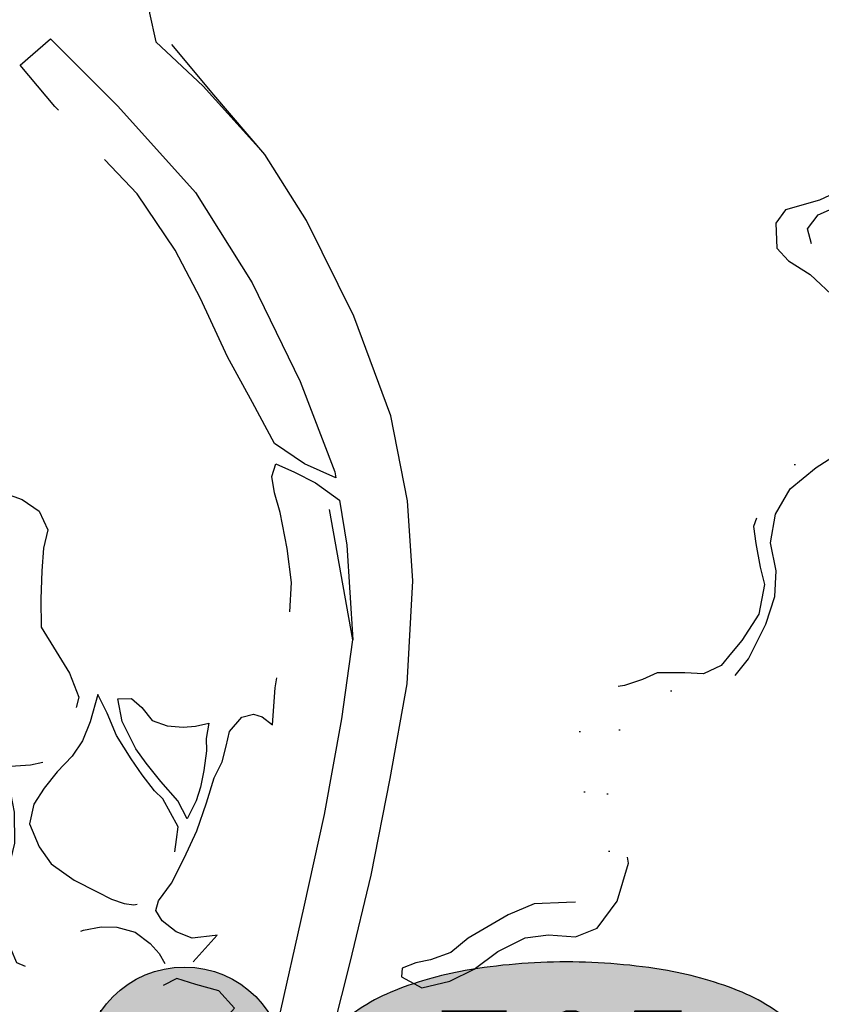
# Model space of a CAD drawing. Header units: feet. Extents: x 30669 to 99318, y 4696 to 26220.
# Tile 56 of 128: x 81550 to 81908, y 15892 to 16331. Entities that reach past the tile are written whole.
import ezdxf
from ezdxf.enums import TextEntityAlignment as Align

# ---------------------------------------------------------------- set-up
doc = ezdxf.new("R2010")
doc.units = ezdxf.units.FT
doc.header["$LTSCALE"] = 600
doc.header["$MEASUREMENT"] = 0
doc.linetypes.add('AERO102', pattern=[0.39999999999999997, 0.2, -0.05, 0, -0.05, 0, -0.05, 0, -0.05])
doc.linetypes.add('AERO5', pattern=[0.35, 0.3, -0.05])
doc.layers.get('0').update_dxf_attribs({"linetype": 'CONTINUOUS'})
for name, color, linetype in [('ELIG', 253, 'CONTINUOUS'), ('ELTWR', 2, 'CONTINUOUS'), ('ELYSP', 251, 'CONTINUOUS'), ('ELYSU', 251, 'CONTINUOUS'), ('EMASK', 155, 'CONTINUOUS'), ('ESRGOV', 2, 'CONTINUOUS')]:
    doc.layers.add(name, color=color, linetype=linetype)
doc.styles.add('L80', font='simplex', dxfattribs={"height": 48})

# ---------------------------------------------------------------- blocks, each defined once
blk = doc.blocks.new('Ovalid')
at = {"layer": 'EMASK'}
h = blk.add_hatch(color=256, dxfattribs=at)
edge = h.paths.add_edge_path()
edge.add_arc((0.1493179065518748, 0), 0.0354820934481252, 0, 44.83083950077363)
edge.add_arc((0.0787616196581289, -0.0701408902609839), 0.1349704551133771, 44.83083950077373, 67.38013505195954)
edge.add_arc((0.0313269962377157, -0.1839839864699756), 0.2583004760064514, 67.38013505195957, 80.20784530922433)
edge.add_arc((-1e-16, -0.3654961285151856), 0.4424961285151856, 80.2078453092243, 89.99999999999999)
edge.add_arc((-1e-16, -0.365496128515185), 0.4424961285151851, 89.99999999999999, 99.79215469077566)
edge.add_arc((-0.0313269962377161, -0.1839839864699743), 0.25830047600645, 99.79215469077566, 112.6198649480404)
edge.add_arc((-0.0787616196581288, -0.0701408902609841), 0.1349704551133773, 112.6198649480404, 135.1691604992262)
edge.add_arc((-0.1493179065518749, 0), 0.0354820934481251, 135.1691604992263, 180.0000000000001)
edge.add_arc((-0.1493179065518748, 0), 0.0354820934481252, 180, 224.8308395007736)
edge.add_arc((-0.0787616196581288, 0.0701408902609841), 0.1349704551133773, 224.8308395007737, 247.3801350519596)
edge.add_arc((-0.0313269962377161, 0.1839839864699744), 0.2583004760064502, 247.3801350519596, 260.2078453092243)
edge.add_arc((1e-16, 0.3654961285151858), 0.4424961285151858, 260.2078453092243, 270)
edge.add_arc((1e-16, 0.3654961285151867), 0.4424961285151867, 270, 279.7921546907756)
edge.add_arc((0.0313269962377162, 0.1839839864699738), 0.2583004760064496, 279.7921546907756, 292.6198649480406)
edge.add_arc((0.0787616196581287, 0.0701408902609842), 0.1349704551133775, 292.6198649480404, 315.1691604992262)
edge.add_arc((0.1493179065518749, -1e-16), 0.0354820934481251, 315.1691604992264, 360.0000000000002)
blk.add_lwpolyline([(0.1848, 0, 0.1981451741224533), (0.1744815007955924, 0.0250154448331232, 0.0987085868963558), (0.130673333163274, 0.0544472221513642, 0.0560299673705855), (0.0752573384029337, 0.070553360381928, 0.0427523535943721), (0, 0.077, 0.0427523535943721), (-0.0752573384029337, 0.070553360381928, 0.0560299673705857), (-0.1306733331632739, 0.0544472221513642, 0.0987085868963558), (-0.1744815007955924, 0.0250154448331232, 0.1981451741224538), (-0.1848, 0, 0.1981451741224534), (-0.1744815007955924, -0.0250154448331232, 0.0987085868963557), (-0.130673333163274, -0.0544472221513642, 0.0560299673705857), (-0.0752573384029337, -0.070553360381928, 0.0427523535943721), (0, -0.077, 0.042752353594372), (0.0752573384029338, -0.070553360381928, 0.0560299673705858), (0.1306733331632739, -0.0544472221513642, 0.0987085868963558), (0.1744815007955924, -0.0250154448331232, 0.1981451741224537)], format="xyb", close=True)
at = {"style": 'L80'}
blk.add_attdef('ID', text='', height=0.08, dxfattribs=at).set_placement((0, 0), align=Align.MIDDLE)
blk = doc.blocks.new('FND-GOVT PRI MON')
at = {"layer": 'EMASK', "linetype": 'ByBlock'}
h = blk.add_hatch(color=256, dxfattribs=at)
edge = h.paths.add_edge_path()
edge.add_ellipse((0, 0), major_axis=(0.0530330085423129, 0.0530330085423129), ratio=0.9999999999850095, start_angle=314.9999999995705, end_angle=674.9999999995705)
at = {"layer": 'ESRGOV', "linetype": 'ByBlock'}
h = blk.add_hatch(color=256, dxfattribs=at)
edge = h.paths.add_edge_path()
edge.add_ellipse((0, 0), major_axis=(0.05303300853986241, 0.05303300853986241), ratio=0.9999999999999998, start_angle=380.02503467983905, end_angle=429.974965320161, ccw=False)
edge.add_ellipse((0.1049999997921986, 0), major_axis=(-0.07071067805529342, 0.07071067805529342), ratio=0.9999999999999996, start_angle=2.166571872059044, end_angle=87.83342812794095)
edge.add_ellipse((0, 0), major_axis=(0.05303300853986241, 0.05303300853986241), ratio=0.9999999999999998, start_angle=200.025034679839, end_angle=249.974965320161, ccw=False)
edge.add_ellipse((-0.1049999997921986, 0), major_axis=(-0.07071067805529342, 0.07071067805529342), ratio=0.9999999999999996, start_angle=182.166571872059, end_angle=267.8334281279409)
h = blk.add_hatch(color=256, dxfattribs=at)
edge = h.paths.add_edge_path()
edge.add_ellipse((0, 0), major_axis=(-0.0530330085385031, 0.0530330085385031), ratio=1, start_angle=20.025034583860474, end_angle=69.97496541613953, ccw=False)
edge.add_ellipse((0, 0.1050000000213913), major_axis=(0.0707106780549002, 0.0707106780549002), ratio=1, start_angle=182.1665719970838, end_angle=267.8334280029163)
edge.add_ellipse((0, 0), major_axis=(-0.0530330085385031, 0.0530330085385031), ratio=1, start_angle=200.0250345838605, end_angle=249.97496541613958, ccw=False)
edge.add_ellipse((0, -0.1050000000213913), major_axis=(0.0707106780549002, 0.0707106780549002), ratio=1, start_angle=2.166571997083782, end_angle=87.83342800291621)
blk.add_circle((0, 0), 0.0749999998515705, dxfattribs=at)

msp = doc.modelspace()

# ---------------------------------------------------------------- linework, layer by layer
at = {"layer": 'ELIG', "linetype": 'Continuous', "elevation": -54.68164916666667, "flags": 128}
for points in [[(81663.55076448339, 15744.44290067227), (81666.48448023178, 15780.85787091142), (81677.91806163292, 15826.50134752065), (81690.3884707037, 15881.25551089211), (81697.9023305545, 15910.72082480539), (81707.26143711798, 15949.72661188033), (81715.77542625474, 15992.72205444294), (81723.25227566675, 16035.07635948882), (81725.87656681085, 16080.96862380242), (81723.50806733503, 16116.69902938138), (81715.94243653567, 16154.66752771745), (81699.55563097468, 16199.0012928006), (81678.34705562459, 16241.77090365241), (81659.84470889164, 16271.25911489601), (81636.96123674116, 16297.83680576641), (81618.29028174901, 16320.23357042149)], [(81626.92438382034, 15746.14506770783), (81636.89682736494, 15774.7608744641), (81648.4021089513, 15820.42876878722), (81665.68663366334, 15884.11718441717), (81677.23110557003, 15934.99689424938), (81686.36167627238, 15976.70858883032), (81694.09077319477, 16019.40926142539), (81699.10250143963, 16054.64545587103), (81688.66148966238, 16112.81262643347)]]:
    msp.add_lwpolyline(points, dxfattribs=at)
at = {"layer": 'ELTWR', "linetype": 'AERO102', "elevation": -54.68164916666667, "flags": 128}
for points in [[(81901.80080980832, 16646.09302166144), (81896.01348196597, 16635.96731031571), (81891.78154777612, 16621.60079776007), (81887.45944958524, 16604.87306569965), (81885.62473563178, 16595.13591503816), (81888.33060194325, 16583.82340905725), (81893.90101218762, 16578.04882890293), (81903.44408964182, 16579.16354916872), (81910.8448256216, 16584.15642259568), (81919.52532291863, 16583.62282618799), (81932.32632431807, 16578.75221579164), (81941.27779949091, 16568.04487096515), (81937.14149797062, 16559.83310410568), (81929.83530148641, 16557.30982805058), (81922.07869583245, 16560.35601356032), (81912.3739379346, 16561.56133303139), (81901.44835536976, 16554.96813405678), (81896.4974775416, 16546.63163616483), (81905.88333652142, 16536.51388475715), (81910.29682515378, 16527.90370635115), (81907.70115103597, 16514.73515327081), (81900.26962139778, 16503.46414580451), (81893.58970248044, 16489.74718274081), (81891.46200248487, 16476.80465439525), (81894.19925939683, 16469.95234263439), (81896.9113619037, 16457.19282033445), (81904.37312987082, 16447.4562651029), (81912.92998628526, 16436.46530912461), (81921.05504743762, 16414.02632329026), (81925.94112786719, 16393.38257296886), (81927.84335218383, 16374.57530413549), (81926.20809060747, 16364.38605052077), (81928.02051840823, 16352.62891609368), (81932.15375498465, 16343.27146170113), (81935.54897185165, 16334.87371701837), (81933.64275266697, 16321.20060271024), (81929.37445328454, 16307.66029455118), (81926.30880287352, 16300.86805747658), (81928.33771360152, 16292.36726061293), (81933.34103028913, 16283.47365220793), (81935.06846558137, 16276.9028562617), (81931.21315819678, 16266.47518445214), (81921.95385881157, 16257.64153729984), (81907.3271545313, 16250.86534500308), (81892.16035907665, 16246.46062159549), (81887.83987940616, 16240.5454698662), (81888.34300326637, 16229.43789765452), (81893.52764796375, 16223.75397622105), (81903.16028729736, 16217.66760827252), (81914.96622868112, 16206.65691307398), (81923.04111322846, 16192.71928503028), (81930.30358667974, 16181.15091084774), (81937.33853851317, 16177.11555344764), (81940.3185265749, 16172.05655934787), (81935.35304133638, 16163.95603473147), (81921.04249516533, 16149.97020185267), (81905.49399457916, 16139.27698007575), (81892.45597503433, 16130.20298782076), (81882.40056056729, 16117.89128765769), (81877.88103007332, 16105.2548845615), (81878.91023615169, 16097.67241901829), (81880.87025866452, 16087.05694469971), (81882.72122743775, 16079.40574664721), (81880.26799077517, 16066.17115700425), (81872.6106175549, 16054.38367684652), (81868.11818476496, 16048.85883458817), (81863.50885775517, 16043.27256589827), (81855.50310209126, 16039.47835477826), (81847.18507814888, 16039.93722984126), (81834.91368498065, 16039.86674403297), (81828.28866171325, 16036.92405863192), (81820.33378699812, 16034.34831157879), (81814.03876539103, 16033.10226026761), (81809.78347798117, 16030.13521279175), (81803.72645877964, 16027.50260867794), (81800.95268851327, 16021.36928174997), (81801.48828557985, 16015.96889620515), (81798.78779174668, 16010.91994381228), (81794.96951421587, 16005.32338972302), (81798.74983348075, 15998.65620630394), (81800.49733428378, 15993.20480739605), (81802.8150134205, 15985.51708844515), (81809.78957700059, 15976.66983086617), (81814.29971318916, 15967.98612866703), (81812.81648435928, 15955.14192742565), (81809.83819611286, 15945.97236504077), (81802.8695892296, 15937.77890521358), (81794.48720827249, 15937.52439544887), (81780.0485771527, 15936.87528116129), (81768.36523932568, 15931.89441236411), (81750.52579887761, 15921.54873024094), (81742.76882573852, 15915.18356183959), (81733.75772617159, 15911.93675853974), (81727.11904568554, 15910.48359919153), (81721.02508979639, 15908.21777771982), (81720.75000606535, 15904.27331892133), (81729.92603727, 15899.36346142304)], [(81729.92603727, 15899.36346142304), (81742.40930323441, 15902.43095311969), (81753.19454368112, 15907.68574827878), (81763.75118205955, 15915.64973110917), (81775.90214442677, 15921.68683748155), (81786.35326780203, 15923.01021291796), (81798.45911247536, 15922.17822585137), (81808.0671475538, 15926.09009656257), (81817.04417632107, 15938.01578381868), (81822.05428453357, 15954.96085583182), (81819.10764460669, 15972.02425576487), (81812.76931015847, 15985.11749207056), (81812.63506945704, 16006.2378081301), (81824.53347592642, 16024.29980163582), (81839.76460294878, 16031.69527144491), (81856.87944475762, 16033.88164131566), (81868.12711172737, 16036.7108959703), (81875.7219886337, 16046.22959711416), (81883.322934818, 16061.6255900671), (81887.38933323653, 16073.95094896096), (81887.92208534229, 16085.4371130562), (81885.47547177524, 16097.88696985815), (81887.69567846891, 16110.79855035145), (81894.30113612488, 16122.02663229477), (81905.89357153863, 16131.51116796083), (81926.37969428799, 16144.85705936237), (81935.30578862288, 16154.42888192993), (81945.92222736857, 16163.9823185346), (81948.51206684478, 16171.42453361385), (81945.68079211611, 16179.03297457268), (81936.50162538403, 16189.64056010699), (81923.96442216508, 16203.3896752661), (81916.3240363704, 16216.93573008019), (81904.314085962, 16229.27459717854), (81901.95802522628, 16238.05099995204), (81906.75820932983, 16244.26132471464), (81918.56298530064, 16249.56623178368), (81934.88020608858, 16260.37997752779), (81943.60618489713, 16272.22512303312), (81943.77283023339, 16280.71444966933), (81935.71507694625, 16291.03949026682), (81933.9410969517, 16301.70466070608), (81939.1928892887, 16310.08989180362), (81942.00665967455, 16325.94711524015), (81938.87390196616, 16348.00448544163), (81935.07202397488, 16364.51901991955), (81935.0889182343, 16384.654654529), (81930.11378336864, 16409.38535832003), (81923.68435263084, 16429.10538909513), (81916.92983918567, 16444.28382320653), (81907.97896095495, 16453.17322821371), (81901.93738958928, 16463.91961778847), (81900.60315510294, 16476.69710659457), (81902.55214410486, 16488.2512341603), (81907.06448821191, 16501.08110079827), (81914.00062340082, 16511.04591605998), (81918.09955972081, 16521.59663935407), (81916.27288681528, 16531.62085342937), (81910.06254932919, 16537.55971831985), (81906.98897563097, 16545.30437326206), (81911.46194351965, 16551.79358409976), (81920.53788209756, 16554.91699905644), (81930.77833022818, 16553.5091944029), (81937.87317559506, 16556.26119113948), (81942.02769098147, 16562.10736299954), (81942.95023087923, 16570.53975364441), (81940.06734584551, 16578.75423068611), (81933.25959085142, 16584.86480133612), (81921.23226936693, 16589.28505453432), (81908.4295614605, 16589.52543177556), (81899.25644459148, 16588.29020026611), (81894.74723163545, 16593.02627471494), (81894.49727851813, 16600.53258672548), (81898.1842534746, 16615.5608075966), (81904.36634725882, 16636.54609298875), (81908.97467374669, 16646.62821269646)], [(81328.03302807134, 15565.47398607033), (81330.37577880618, 15581.25607237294), (81340.70024942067, 15596.33294600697), (81343.18114104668, 15610.79865692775), (81340.11954653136, 15625.10327529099), (81339.32421990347, 15641.58333072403), (81346.15914183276, 15657.53812494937), (81354.94096497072, 15673.9325587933), (81355.24120878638, 15688.32144030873), (81352.60863163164, 15699.57964003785), (81350.52598981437, 15712.36827493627), (81355.7189981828, 15720.41432487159), (81365.9947838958, 15725.54726609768), (81379.49292284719, 15725.48171907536), (81398.21332423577, 15727.78581474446), (81412.56839503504, 15734.03804711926), (81424.94733600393, 15743.24968554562), (81433.29624677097, 15754.26684488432), (81439.70587122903, 15762.67872727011), (81448.69749317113, 15768.02857993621), (81459.42700790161, 15771.65462554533), (81471.70500475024, 15779.68944894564), (81482.81519915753, 15793.39410653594), (81486.95615049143, 15805.92770481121), (81490.18619152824, 15817.41908870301), (81497.86487762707, 15827.82548688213), (81504.63201572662, 15836.73352908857), (81508.25691015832, 15848.65947794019), (81507.3537003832, 15863.16845491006), (81511.30910391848, 15873.67690310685), (81517.26930713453, 15876.22879704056), (81526.58459986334, 15872.0458576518), (81532.56746770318, 15867.29686806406), (81537.37185369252, 15862.08108918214), (81544.67517156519, 15857.43094470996), (81555.51034125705, 15855.1721090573), (81565.73998382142, 15857.22607045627), (81571.35181364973, 15862.73084720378), (81570.64204951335, 15867.0054438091), (81573.31302768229, 15872.37866911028), (81581.80883938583, 15877.25582257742), (81593.53071667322, 15878.86408564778), (81600.33174075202, 15876.1759852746), (81606.54696268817, 15874.70990560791), (81616.43142253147, 15878.42062110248), (81633.4045832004, 15884.04970791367), (81642.86790066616, 15886.51479694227), (81646.18819088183, 15890.31256131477), (81639.19478867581, 15898.11295959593), (81628.95966623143, 15900.88269489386), (81620.43728368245, 15903.49995469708), (81613.38536383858, 15899.92188597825), (81607.44397509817, 15897.08816266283), (81598.26301774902, 15892.8272284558), (81576.96078579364, 15886.26085437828), (81566.96895175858, 15884.94346777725), (81559.84164742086, 15882.82414568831), (81557.32610077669, 15877.71657775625), (81559.01396964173, 15870.82995904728), (81556.66421885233, 15865.6371370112), (81547.39606776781, 15863.90776208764), (81541.69167021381, 15869.81746089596), (81541.56104351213, 15876.28922690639), (81536.21690536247, 15880.60810595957), (81527.02144649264, 15880.64236460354), (81513.28169867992, 15884.2240861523), (81502.5805417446, 15884.07044157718), (81494.90158283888, 15876.92913195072), (81493.19817663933, 15869.14056204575), (81495.15415146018, 15863.76556403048), (81496.87921709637, 15854.38575491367), (81499.86955676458, 15850.11453012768), (81498.36036675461, 15841.80812155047), (81492.39492950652, 15835.61365523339), (81483.90239645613, 15823.25802587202), (81479.27813423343, 15812.5588762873), (81477.74204406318, 15798.91948470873), (81470.35032821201, 15786.97657302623), (81461.05695651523, 15779.34326772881), (81449.55898166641, 15773.47029038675), (81440.98053287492, 15770.24862725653), (81431.62947038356, 15765.96128912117), (81425.35983479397, 15755.81631795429), (81418.36794844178, 15746.50011471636), (81409.9917105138, 15739.60068827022), (81398.09687643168, 15735.99378127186), (81385.85304506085, 15731.95651637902), (81375.64919675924, 15732.689070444), (81368.13370524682, 15734.19453538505), (81361.11374965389, 15731.95924597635), (81355.49959136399, 15735.18649790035), (81346.89447856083, 15734.26134767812), (81334.61894302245, 15726.75489570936), (81327.45028681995, 15720.83147865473), (81324.23139338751, 15717.56704419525), (81331.9756808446, 15711.22926398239), (81343.31036794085, 15699.99247784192), (81346.2406547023, 15683.73927872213), (81338.53932532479, 15665.18773662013), (81330.75182766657, 15645.37764018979), (81328.54121626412, 15629.87714863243), (81332.48630074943, 15615.53457718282), (81332.43180816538, 15605.06548730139), (81326.27030308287, 15595.90386761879), (81321.19257192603, 15584.58520588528), (81319.619948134, 15571.61778473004), (81315.08180070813, 15561.04178885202), (81310.98894638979, 15555.22967658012), (81297.72937831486, 15539.41100835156), (81293.59628169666, 15536.24297408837), (81297.09675197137, 15529.13370246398), (81304.22996470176, 15524.45715406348), (81313.85670836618, 15524.0279758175), (81320.41087834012, 15529.83070047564), (81320.87819082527, 15539.35648729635), (81323.61437549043, 15554.01767816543), (81328.03302807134, 15565.47398607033)]]:
    msp.add_lwpolyline(points, dxfattribs=at)
at = {"layer": 'ELYSP', "linetype": 'Continuous', "elevation": -54.68164916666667, "flags": 128}
for points in [[(81564.09786000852, 16322.78598673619), (81594.16852261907, 16292.73009228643), (81628.86401556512, 16254.19019347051), (81654.18821574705, 16213.99103094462), (81675.61150131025, 16169.85080466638), (81691.00247027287, 16129.65788351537), (81691.44594493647, 16126.91974922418)], [(81659.84470889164, 16271.25911489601), (81632.25407088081, 16301.65006427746), (81611.17790433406, 16321.42386346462)], [(81693.04825124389, 16117.02667030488), (81696.30683624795, 16096.90727212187), (81699.10250143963, 16054.64545587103)]]:
    msp.add_lwpolyline(points, dxfattribs=at)
at = {"layer": 'ELYSU', "linetype": 'AERO5', "elevation": -54.68164916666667, "flags": 128}
for points in [[(81786.09108919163, 16492.50623650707), (81759.42741572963, 16489.81538951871), (81730.54322718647, 16486.58421671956), (81702.50348386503, 16486.22499464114), (81681.35499116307, 16481.63390609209), (81654.2726239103, 16479.36448485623), (81641.40843608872, 16478.58635569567), (81632.70364292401, 16476.74693608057), (81628.29501932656, 16472.10979085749), (81624.1204241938, 16458.80436064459), (81623.65859158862, 16444.45487712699), (81622.80789593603, 16436.69008141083), (81621.20122679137, 16430.12418263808), (81619.57295772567, 16421.86459308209), (81615.83135389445, 16412.7944764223), (81612.50645073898, 16404.86488852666), (81610.78540065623, 16392.42279327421), (81607.93318246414, 16377.65753382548), (81606.89265517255, 16365.47856842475), (81607.72838347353, 16351.5490551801), (81608.31272646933, 16344.7090743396), (81608.35176970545, 16334.3206284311), (81611.17824473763, 16321.42231006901)], [(81691.44494515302, 16126.92019765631), (81677.5267908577, 16133.16289750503), (81664.1000156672, 16142.21135472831), (81654.32038741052, 16160.6200757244), (81643.14317887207, 16180.96292577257), (81631.11478514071, 16206.89668160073), (81619.71441624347, 16228.54106498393), (81602.73952169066, 16253.72524288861), (81584.94261557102, 16272.48733818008), (81566.09336537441, 16292.6622090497), (81550.63312280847, 16311.08753208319), (81564.09727938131, 16322.78548227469)], [(81369.09095422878, 16192.87589358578), (81378.43213546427, 16194.88895169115), (81393.58441149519, 16193.34730119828), (81404.75025872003, 16189.82519886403), (81416.0071931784, 16184.71668828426), (81425.01767790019, 16179.53986465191), (81434.14583493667, 16171.62208081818), (81444.95273481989, 16159.7084969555), (81451.58069621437, 16150.96253307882), (81453.39616048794, 16144.0948972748), (81452.67895591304, 16130.69189476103), (81445.68624703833, 16118.00229131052), (81440.22302465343, 16110.98774184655), (81436.66399986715, 16106.52853857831), (81438.50711910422, 16100.8920240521), (81446.68437995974, 16088.54799064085), (81451.50259008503, 16074.51837757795), (81457.9631280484, 16060.08547369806), (81462.56966076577, 16048.41426924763), (81468.66175077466, 16040.85523736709), (81478.35351460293, 16039.31822396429), (81488.9579487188, 16044.58905872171), (81491.56466303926, 16054.44679955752), (81482.01401187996, 16067.03875846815), (81471.42949059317, 16076.55149019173), (81461.07655436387, 16087.10913224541), (81453.61698762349, 16099.50046667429), (81453.87084093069, 16111.79809534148), (81462.31513549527, 16122.47918525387), (81470.16081500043, 16133.06615512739), (81479.67397523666, 16141.67850262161), (81489.09335078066, 16143.71939102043), (81500.19197661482, 16138.65034464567), (81507.05251250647, 16126.99838318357), (81513.14452207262, 16113.10277015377), (81515.93878118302, 16107.00307278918), (81521.38309441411, 16101.62300917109), (81526.57397530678, 16094.49207141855), (81531.60237113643, 16096.54933994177), (81533.06751333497, 16100.37232831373), (81527.139889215, 16107.58684062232), (81523.77417528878, 16116.79899318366), (81529.28057055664, 16121.99974368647), (81542.01748926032, 16120.6292020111), (81551.50989236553, 16117.26364982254), (81559.05742339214, 16112.05729780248), (81562.94373814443, 16103.71540650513), (81560.93377818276, 16095.5071798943), (81560.31719143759, 16085.41068033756), (81559.86953772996, 16072.79739733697), (81559.90804656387, 16060.32190564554), (81566.65972259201, 16049.51109284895), (81572.62454348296, 16039.80339013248), (81576.7023912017, 16029.12565413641), (81574.06066710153, 16018.0760215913), (81569.25145768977, 16007.43548754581), (81563.38739307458, 16000.44566246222), (81555.16541607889, 15998.74724811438), (81546.22987310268, 15998.09763759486), (81538.37374279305, 16001.52246847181), (81533.87390321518, 16002.37999726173), (81531.8436086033, 16000.21916760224), (81534.49906367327, 15997.257065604), (81541.09287749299, 15994.75510997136), (81545.73769109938, 15989.31624966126), (81547.86392525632, 15977.78202823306), (81548.04050877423, 15963.99344132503), (81545.55852548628, 15953.32112418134), (81540.68117145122, 15945.08127384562), (81534.43683540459, 15939.69827210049), (81523.82718149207, 15937.12472627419), (81513.75774901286, 15935.74998789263), (81507.95687081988, 15934.40890236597), (81501.1043906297, 15931.51741148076), (81495.66850964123, 15926.72499043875), (81489.55346127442, 15919.65134343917), (81485.8976205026, 15915.11142999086), (81481.27320408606, 15910.59790774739), (81475.62081839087, 15908.7282161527), (81467.50671181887, 15910.13956105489), (81459.73069474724, 15915.28551576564), (81449.12239927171, 15925.65095803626), (81439.99197846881, 15934.81894827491), (81427.85350790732, 15943.60791811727), (81419.08750429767, 15949.92784238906)], [(81627.85512914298, 15911.05930768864), (81638.51819303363, 15922.85495094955), (81637.5453081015, 15922.76968412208), (81627.407756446, 15921.51826787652), (81620.26341034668, 15924.30772815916), (81613.94159598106, 15929.26645552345), (81611.16099408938, 15933.87662683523), (81612.3618448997, 15938.27510650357), (81618.15227077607, 15946.14945067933), (81623.75389564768, 15957.19975909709), (81629.36395794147, 15969.4578303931), (81633.7049331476, 15981.99874746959), (81637.11106816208, 15993.05724594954), (81640.72245956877, 16000.28709351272), (81642.47707300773, 16007.16443955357), (81644.01787401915, 16013.74213484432), (81649.50199349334, 16020.20909533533), (81654.66270980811, 16021.56351179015), (81658.52423548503, 16020.30260052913), (81663.21941202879, 16016.75818315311), (81664.39960556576, 16033.2354531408), (81667.11799215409, 16049.42874600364), (81670.82148870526, 16063.80100003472), (81671.7007015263, 16080.23281698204), (81669.68072445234, 16095.44446486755), (81666.69175594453, 16111.51599696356), (81664.15816904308, 16120.3085055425), (81662.87671545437, 16127.54460353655), (81664.75376704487, 16133.23323581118), (81673.08283118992, 16129.46354850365), (81682.37316490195, 16124.72881307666), (81693.04913249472, 16117.02603447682)], [(81610.58716165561, 15987.34367558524), (81605.10278727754, 15994.38337039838), (81600.12038040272, 16001.59070904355), (81593.52892718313, 16011.94206407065), (81589.4567674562, 16022.01283708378), (81585.23859034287, 16030.21348847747), (81581.77839643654, 16018.09397386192), (81578.41266309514, 16009.58601757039), (81573.76504614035, 16002.80779096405), (81567.14399163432, 15995.76659021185), (81561.22435700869, 15988.4409303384), (81556.6945553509, 15981.35333907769), (81554.72136364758, 15972.62409585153), (81559.03996320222, 15962.3745329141), (81564.46843071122, 15954.69053536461), (81574.64028780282, 15947.41402146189), (81584.93175835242, 15942.17773432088), (81591.35283729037, 15938.96676935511), (81597.04889058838, 15937.04720803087), (81601.3340326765, 15936.42161388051), (81605.94175540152, 15937.53516355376), (81608.55168216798, 15939.9177086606), (81614.5709971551, 15948.15763792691), (81619.30548522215, 15958.43569861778), (81620.33532038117, 15965.61672132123), (81621.09280650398, 15971.17118513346), (81614.23185482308, 15983.65663960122), (81610.58716165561, 15987.34367558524)], [(81634.75107985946, 16017.47320591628), (81633.55257174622, 16010.6825588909), (81633.76366126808, 16005.10170387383), (81632.62396257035, 15996.37287643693), (81631.0718470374, 15988.89253984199), (81629.08498539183, 15982.79150345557), (81625.04238812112, 15974.81461454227), (81620.95047645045, 15982.77498337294), (81613.36136043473, 15991.50482872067), (81606.83908096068, 15999.56709186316), (81602.26644845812, 16005.98201504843), (81596.06447313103, 16018.17230920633), (81594.16146554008, 16028.40171713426), (81600.33553099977, 16028.48695700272), (81604.86659123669, 16024.45684635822), (81609.4525546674, 16018.68208505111), (81616.1698230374, 16016.24168826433), (81623.37252459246, 16015.76358293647), (81628.78016273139, 16016.10243629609), (81634.75107985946, 16017.47320591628)], [(81417.12681579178, 15946.76173908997), (81434.4518477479, 15931.12700757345), (81445.4901642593, 15920.10410006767), (81455.00600102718, 15911.6756639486), (81463.73448793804, 15906.3257918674), (81470.0235832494, 15904.12614691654), (81477.83358464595, 15903.96219752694), (81483.75121192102, 15906.50995060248), (81489.09954592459, 15910.7624383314), (81496.7239512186, 15918.81818578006), (81502.36654774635, 15925.39991603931), (81508.03485809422, 15928.43158061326), (81515.3394539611, 15930.38384308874), (81522.81463696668, 15931.52573632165), (81529.92297112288, 15932.63397303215), (81536.35334602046, 15934.16496546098), (81541.43216732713, 15934.21169131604), (81545.5053704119, 15930.59237144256), (81546.58745055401, 15922.66641544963), (81546.39517032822, 15916.58519354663), (81548.99292036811, 15910.62919739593), (81553.78609772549, 15908.56999678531), (81560.82148325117, 15913.94271313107), (81570.27627530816, 15921.38238645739), (81578.79131727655, 15925.14421753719), (81586.72284631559, 15926.6005013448), (81593.79938465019, 15926.52019271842), (81601.84044942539, 15924.1754270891), (81608.57897719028, 15919.21854770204), (81612.60249687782, 15914.64658956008), (81615.1525301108, 15910.24178053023)]]:
    msp.add_lwpolyline(points, dxfattribs=at)

# ---------------------------------------------------------------- block references
at = {"layer": 'ESRGOV', "xscale": 600, "yscale": 600, "zscale": 600}
msp.add_blockref('FND-GOVT PRI MON', (81623.87609, 15863.67863), dxfattribs=at)
at = {"layer": 'ESRGOV', "xscale": 600, "yscale": 600, "zscale": 600, "rotation": 2.3082248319e-05}
msp.add_blockref('Ovalid', (81794.34576922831, 15864.7490617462), dxfattribs=at).add_auto_attribs({'ID': '765'})

doc.saveas('drawing.dxf')
